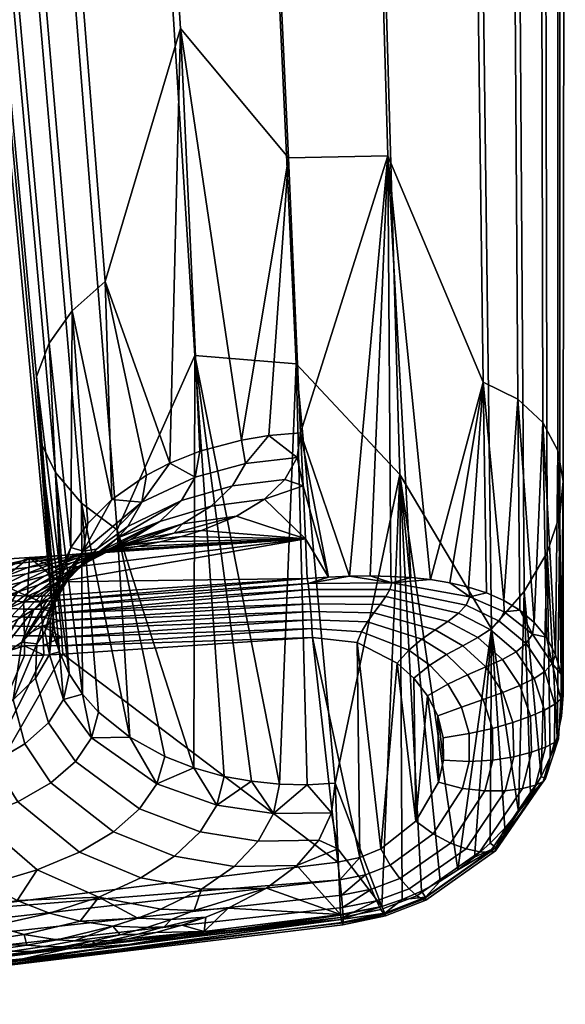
# Model space of a CAD drawing. Header units: millimetres. Extents: x -302 to 302, y -299 to 288.
# Tile 72 of 91: x 269 to 302, y -230 to -170. Entities that reach past the tile are written whole.
import ezdxf

# ---------------------------------------------------------------- set-up
doc = ezdxf.new("R2010")
doc.units = ezdxf.units.MM
doc.header["$MEASUREMENT"] = 0
doc.layers.add('podrucky', color=7, linetype='Continuous')

msp = doc.modelspace()

# ---------------------------------------------------------------- meshes
at = {"layer": 'podrucky'}
mesh = msp.add_polyface(dxfattribs=at)
corners = [(266.015, -88.174, 626.823), (265.805, -85.347, 631.091), (262.971, -84.148, 630.175), (263.194, -86.931, 625.971), (273.311, -89.776, 628.002), (273.139, -86.886, 632.36), (281.176, -90.066, 628.364), (281.046, -87.156, 632.75), (288.994, -89.172, 627.975), (288.907, -86.279, 632.332), (296.141, -87.014, 626.77), (296.097, -84.18, 631.037), (261.386, -88.036, 620.941), (261.158, -85.496, 625.016), (259.955, -83.969, 624.022), (260.189, -86.502, 619.958), (263.411, -89.479, 621.885), (266.217, -90.729, 622.727), (273.473, -92.341, 623.892), (281.294, -92.636, 624.25), (289.067, -91.74, 623.865), (296.174, -89.576, 622.674), (298.872, -88.114, 621.824), (298.854, -85.558, 625.909), (300.777, -86.52, 620.872), (300.771, -83.97, 624.947), (261.123, -96.583, 603.736), (259.774, -84.972, 618.996), (260.717, -95.054, 602.774), (262.294, -98.119, 604.719), (264.275, -99.564, 605.663), (267.02, -100.816, 606.504), (274.113, -102.435, 607.669), (281.76, -102.736, 608.027), (289.357, -101.848, 607.643), (296.303, -99.689, 606.452), (298.939, -98.23, 605.602), (300.801, -96.637, 604.651), (301.846, -95.016, 603.665), (301.849, -84.898, 619.886), (302.131, -93.46, 602.702), (302.142, -83.341, 618.922), (301.724, -91.93, 601.74), (301.727, -81.812, 617.96), (300.553, -90.394, 600.757), (300.53, -80.277, 616.977), (262.047, -91.876, 600.825), (261.139, -81.794, 617.046), (263.044, -80.2, 616.095), (263.908, -90.284, 599.874), (261.002, -93.497, 601.811), (260.067, -83.416, 618.033), (264.86, -136.908, 538.846), (264.485, -135.377, 537.884), (301.834, -135.486, 538.78), (300.891, -137.103, 539.766), (302.087, -133.931, 537.817), (301.712, -132.4, 536.855), (300.644, -130.86, 535.873), (298.839, -129.408, 534.928), (298.571, -88.949, 599.813), (296.343, -128.146, 534.087), (295.828, -87.697, 598.972), (289.895, -126.503, 532.921), (288.733, -86.079, 597.806), (282.95, -126.174, 532.562), (281.088, -85.777, 597.448), (276.054, -127.036, 532.945), (273.489, -86.666, 597.833), (269.755, -129.169, 534.134), (266.545, -88.824, 599.023), (267.366, -130.619, 534.985), (265.682, -132.205, 535.935), (264.738, -133.822, 536.921), (199.356, -28.621, 399.829), (199.447, -28.713, 397.833), (209.627, -184.615, 405.469), (209.536, -184.523, 407.465), (249.738, -186.853, 409.397), (249.836, -187.06, 407.407), (236.83, 12.131, 397.651), (234.479, 11.79, 393.833), (235.79, 11.922, 394.779), (248.797, -187.269, 404.535), (247.484, -187.401, 403.589), (233.023, 11.678, 393.491), (246.029, -187.512, 403.247), (236.616, 12.044, 396.17), (249.623, -187.147, 405.926), (209.974, -184.663, 404.012), (199.794, -28.762, 396.375), (212.315, -184.616, 401.864), (210.923, -184.666, 402.696), (200.743, -28.764, 395.06), (202.136, -28.714, 394.228), (213.796, -184.53, 401.646), (203.616, -28.628, 394.01)]
mesh.append_faces([[corners[k] for k in face] for face in [(0, 1, 2, 3), (4, 5, 1, 0), (6, 7, 5, 4), (8, 9, 7, 6), (10, 11, 9, 8), (12, 13, 14, 15), (16, 3, 13, 12), (17, 0, 3, 16), (18, 4, 0, 17), (19, 6, 4, 18), (20, 8, 6, 19), (21, 10, 8, 20), (22, 23, 10, 21), (24, 25, 23, 22), (26, 15, 27, 28), (29, 12, 15, 26), (30, 16, 12, 29), (31, 17, 16, 30), (32, 18, 17, 31), (33, 19, 18, 32), (34, 20, 19, 33), (35, 21, 20, 34), (36, 22, 21, 35), (37, 24, 22, 36), (38, 39, 24, 37), (40, 41, 39, 38), (42, 43, 41, 40), (44, 45, 43, 42), (46, 47, 48, 49), (50, 51, 47, 46), (28, 27, 51, 50), (52, 26, 28, 53), (54, 38, 37, 55), (56, 40, 38, 54), (57, 42, 40, 56), (58, 44, 42, 57), (59, 60, 44, 58), (61, 62, 60, 59), (63, 64, 62, 61), (65, 66, 64, 63), (67, 68, 66, 65), (69, 70, 68, 67), (71, 49, 70, 69), (72, 46, 49, 71), (73, 50, 46, 72), (53, 28, 50, 73), (74, 75, 76, 77), (78, 79, 80, 80), (81, 82, 83, 84), (85, 81, 84, 86), (82, 87, 88, 83), (89, 76, 75, 90), (91, 92, 93, 94), (95, 91, 94, 96), (92, 89, 90, 93)]])
mesh = msp.add_polyface(dxfattribs=at)
corners = [(265.929, -138.448, 539.829), (262.294, -98.119, 604.719), (261.123, -96.583, 603.736), (264.86, -136.908, 538.846), (267.733, -139.9, 540.773), (264.275, -99.564, 605.663), (270.229, -141.162, 541.615), (267.02, -100.816, 606.504), (276.678, -142.805, 542.781), (274.113, -102.435, 607.669), (283.622, -143.134, 543.14), (281.76, -102.736, 608.027), (290.519, -142.272, 542.756), (289.357, -101.848, 607.643), (296.818, -140.139, 541.567), (296.303, -99.689, 606.452), (299.206, -138.689, 540.717), (298.939, -98.23, 605.602), (300.891, -137.103, 539.766), (300.801, -96.637, 604.651), (270.283, -195.428, 444.678), (264.485, -135.377, 537.884), (271.106, -206.223, 423.877), (271.24, -197.376, 445.013), (272.819, -199.226, 445.333), (274.979, -200.847, 445.62), (279.693, -190.274, 466.482), (285.818, -190.787, 466.599), (292.104, -197.494, 454.119), (297.667, -206.843, 434.567), (301.036, -202.224, 435.348), (299.642, -204.59, 435.03), (301.815, -199.948, 435.43), (301.834, -135.486, 538.78), (302.019, -197.895, 435.268), (302.087, -133.931, 537.817), (300.785, -194.341, 434.084), (300.644, -130.86, 535.873), (301.712, -132.4, 536.855), (301.693, -196.037, 434.827), (299.258, -192.929, 433.059), (298.839, -129.408, 534.928), (291.379, -178.183, 449.969), (289.895, -126.503, 532.921), (296.343, -128.146, 534.087), (297.154, -191.891, 431.833), (285.354, -178.298, 448.838), (282.95, -126.174, 532.562), (286.095, -194.978, 422.049), (278.812, -170.474, 463.126), (276.054, -127.036, 532.945), (274.26, -185.795, 443.061), (269.755, -129.169, 534.134), (272.248, -187.574, 443.36), (267.366, -130.619, 534.985), (270.849, -189.537, 443.687), (265.682, -132.205, 535.935), (264.738, -133.822, 536.921), (270.088, -191.551, 444.025), (278.17, -196.808, 422.321), (282.524, -195.406, 422.106), (203.616, -28.628, 394.01), (246.029, -187.512, 403.247), (213.796, -184.53, 401.646), (249.836, -187.06, 407.407), (249.738, -186.853, 409.397), (250.012, -188.649, 407.46), (250.219, -189.902, 409.56), (208.083, -190.401, 407.669), (209.283, -187.501, 407.59), (209.328, -187.547, 406.592), (208.128, -190.446, 406.671), (209.627, -184.615, 405.469), (209.373, -187.593, 405.594), (209.536, -184.523, 407.465), (250.262, -190.283, 406.639), (250.003, -190.397, 405.786), (249.623, -187.147, 405.926), (248.942, -190.742, 404.347), (247.484, -187.401, 403.589), (248.797, -187.269, 404.535), (249.557, -190.552, 405.006), (236.616, 12.044, 396.17), (210.619, -188.074, 402.839), (209.694, -187.8, 404.143), (209.974, -184.663, 404.012), (210.923, -184.666, 402.696), (213.415, -188.8, 401.825), (211.975, -188.437, 402.025), (212.315, -184.616, 401.864)]
mesh.append_faces([[corners[k] for k in face] for face in [(0, 1, 2, 3), (4, 5, 1, 0), (6, 7, 5, 4), (8, 9, 7, 6), (10, 11, 9, 8), (12, 13, 11, 10), (14, 15, 13, 12), (16, 17, 15, 14), (18, 19, 17, 16), (20, 3, 21, 22), (0, 23, 24, 4), (3, 20, 23, 0), (4, 24, 25, 6), (26, 8, 6, 25), (8, 26, 27, 10), (10, 27, 28, 12), (12, 28, 29, 14), (30, 18, 16, 31), (32, 33, 18, 30), (31, 16, 14, 29), (33, 32, 34, 35), (36, 37, 38, 39), (37, 36, 40, 41), (42, 43, 44, 45), (43, 42, 46, 47), (41, 40, 45, 44), (42, 48, 46, 46), (39, 38, 35, 34), (47, 46, 49, 50), (50, 49, 51, 52), (52, 51, 53, 54), (54, 53, 55, 56), (57, 58, 22, 21), (56, 55, 58, 57), (51, 49, 59, 59), (60, 49, 46, 46), (61, 62, 63, 63), (64, 65, 66, 66), (66, 65, 67, 67), (68, 69, 70, 71), (70, 72, 73, 73), (74, 72, 70, 69), (71, 70, 73, 73), (66, 75, 64, 64), (64, 75, 76, 77), (78, 79, 80, 81), (77, 81, 80, 80), (77, 82, 64, 64), (83, 84, 85, 86), (72, 84, 73, 73), (72, 85, 84, 84), (87, 88, 89, 63), (83, 89, 88, 88), (83, 86, 89, 89)]])
mesh = msp.add_polyface(dxfattribs=at)
corners = [(275.628, -200.647, 417.742), (276.463, -199.163, 419.956), (279.703, -197.651, 419.776), (278.883, -199.073, 417.61), (273.729, -202.014, 417.881), (272.102, -203.659, 418.066), (272.919, -202.133, 420.357), (275.019, -201.335, 416.739), (277.559, -200.346, 415.721), (274.286, -201.984, 415.808), (273.121, -202.717, 416.861), (272.391, -203.382, 415.913), (275.767, -201.463, 414.123), (280.679, -199.412, 415.714), (278.93, -200.475, 414.147), (273.436, -202.595, 414.95), (272.472, -203.165, 414.167), (275.126, -201.827, 412.846), (273.541, -202.413, 412.827), (276.751, -201.372, 412.879), (271.396, -203.694, 413.461), (271.826, -203.222, 412.821), (275.513, -201.755, 412.359), (278.409, -201.054, 412.924), (277.187, -201.428, 412.409), (272.275, -202.823, 412.296), (273.873, -202.223, 412.321), (276.758, -197.541, 422.438), (278.17, -196.808, 422.321), (274.654, -199.01, 422.677), (272.175, -201.928, 423.158), (273.191, -200.473, 422.917), (278.885, -201.248, 412.471), (280.092, -200.88, 412.981), (286.392, -201.401, 411.731), (274.728, -202.08, 411.409), (276.197, -201.849, 411.684), (273.18, -202.265, 411.215), (271.558, -202.401, 411.104), (272.998, -202.352, 411.276), (271.252, -202.634, 411.278), (274.467, -202.041, 411.616), (272.759, -202.388, 411.558), (275.871, -201.757, 411.973), (277.585, -201.571, 412.038), (274.181, -202.094, 411.919), (271.087, -202.879, 411.511), (272.525, -202.574, 411.876), (272.074, -209.579, 424.448), (271.24, -197.376, 445.013), (270.283, -195.428, 444.678), (272.874, -210.798, 424.657), (272.819, -199.226, 445.333), (274.979, -200.847, 445.62), (279.633, -215.281, 425.445), (279.693, -190.274, 466.482), (271.491, -208.25, 424.221), (272.248, -187.574, 443.36), (274.26, -185.795, 443.061), (270.849, -189.537, 443.687), (270.088, -191.551, 444.025), (271.52, -203.372, 423.399), (278.812, -170.474, 463.126), (279.989, -196.089, 422.208), (271.494, -203.205, 409.819), (271.558, -202.401, 411.104)]
mesh.append_faces([[corners[k] for k in face] for face in [(0, 1, 2, 3), (4, 5, 6, 6), (1, 0, 4, 4), (6, 1, 4, 4), (7, 0, 3, 3), (8, 9, 7, 7), (3, 8, 7, 7), (10, 4, 0, 7), (11, 10, 7, 9), (12, 8, 13, 14), (15, 9, 8, 8), (12, 16, 15, 15), (8, 12, 15, 15), (17, 18, 12, 12), (14, 19, 17, 17), (12, 14, 17, 17), (20, 16, 12, 12), (21, 20, 12, 12), (22, 19, 23, 24), (25, 18, 17, 26), (26, 17, 19, 22), (1, 27, 28, 28), (1, 29, 27, 27), (6, 30, 31, 31), (31, 29, 6, 6), (6, 29, 1, 1), (1, 28, 2, 2), (32, 24, 23, 33), (14, 23, 19, 19), (34, 35, 36, 36), (37, 38, 39, 39), (35, 37, 39, 39), (40, 39, 38, 38), (35, 39, 41, 36), (42, 41, 39, 40), (36, 41, 43, 44), (41, 42, 45, 43), (42, 46, 47, 45), (32, 44, 43, 24), (22, 24, 43, 45), (45, 47, 26, 22), (48, 49, 50, 50), (51, 52, 49, 49), (53, 54, 55, 55), (56, 48, 50, 50), (29, 57, 58, 58), (30, 59, 57, 57), (60, 59, 61, 61), (58, 28, 27, 27), (62, 63, 28, 28), (57, 29, 31, 31), (57, 31, 30, 30), (58, 27, 29, 29), (30, 61, 59, 59), (34, 64, 65, 65)]])
mesh = msp.add_polyface(dxfattribs=at)
corners = [(278.883, -199.073, 417.61), (279.703, -197.651, 419.776), (282.75, -196.821, 419.696), (281.964, -198.191, 417.567), (277.559, -200.346, 415.721), (280.679, -199.412, 415.714), (284.179, -195.134, 422.067), (286.095, -194.978, 422.049), (285.888, -196.459, 419.688), (279.989, -196.089, 422.208), (282.524, -195.406, 422.106), (285.146, -197.798, 417.59), (283.91, -198.986, 415.767), (282.213, -200.016, 414.227), (278.93, -200.475, 414.147), (278.409, -201.054, 412.924), (278.17, -196.808, 422.321), (280.092, -200.88, 412.981), (273.18, -202.265, 411.215), (274.728, -202.08, 411.409), (286.392, -201.401, 411.731), (278.885, -201.248, 412.471), (277.585, -201.571, 412.038), (276.197, -201.849, 411.684), (286.243, -198.19, 416.89), (284.811, -216.258, 425.634), (285.818, -190.787, 466.599), (279.693, -190.274, 466.482), (292.104, -197.494, 454.119), (288.188, -216.204, 425.64), (291.379, -178.183, 449.969), (289.056, -203.658, 408.209), (278.812, -170.474, 463.126), (285.354, -178.298, 448.838), (290.317, -203.643, 408.49), (287.782, -203.71, 408.006), (286.502, -203.794, 407.889), (286.549, -204.106, 407.453), (291.621, -204.052, 408.305), (286.594, -204.47, 407.068), (291.511, -204.46, 407.797), (286.635, -204.878, 406.738), (291.267, -204.896, 407.332), (290.926, -205.37, 406.922), (286.676, -205.325, 406.464), (286.714, -205.804, 406.252), (290.537, -205.88, 406.586), (286.751, -206.308, 406.104), (290.144, -206.431, 406.337), (286.822, -207.369, 406.013), (286.787, -206.832, 406.023), (289.791, -207.031, 406.188), (289.523, -207.683, 406.15), (271.432, -204.009, 408.534), (271.406, -205.111, 406.831), (271.447, -205.47, 406.446), (271.489, -205.884, 406.106), (271.532, -206.345, 405.823), (271.575, -206.84, 405.605), (271.616, -207.355, 405.457), (271.689, -208.389, 405.373), (271.654, -207.876, 405.38), (271.558, -202.401, 411.104)]
mesh.append_faces([[corners[k] for k in face] for face in [(0, 1, 2, 3), (4, 0, 3, 5), (6, 7, 8, 8), (2, 6, 8, 8), (9, 10, 2, 1), (6, 2, 10, 10), (2, 8, 11, 3), (12, 5, 3, 11), (13, 14, 5, 12), (14, 13, 15, 15), (16, 9, 1, 1), (13, 17, 15, 15), (18, 19, 20, 20), (12, 20, 13, 13), (17, 13, 20, 20), (20, 21, 17, 17), (20, 22, 21, 21), (22, 20, 23, 23), (8, 7, 24, 24), (24, 11, 8, 8), (24, 12, 11, 11), (12, 24, 20, 20), (25, 26, 27, 27), (28, 26, 29, 29), (30, 31, 7, 7), (9, 32, 10, 10), (10, 33, 6, 6), (33, 7, 6, 6), (30, 34, 31, 31), (24, 7, 35, 35), (36, 20, 35, 35), (35, 20, 24, 24), (35, 7, 31, 31), (35, 37, 36, 36), (31, 37, 35, 35), (31, 38, 37, 37), (39, 37, 38, 40), (41, 39, 40, 42), (42, 43, 44, 41), (45, 44, 43, 46), (47, 45, 46, 48), (49, 50, 51, 52), (50, 47, 48, 51), (36, 53, 20, 20), (37, 54, 36, 36), (55, 54, 37, 37), (39, 55, 37, 37), (39, 41, 56, 56), (44, 56, 41, 41), (45, 57, 44, 44), (45, 47, 58, 58), (50, 59, 47, 47), (60, 61, 49, 49), (50, 49, 61, 61), (62, 18, 20, 20)]])
mesh = msp.add_polyface(dxfattribs=at)
corners = [(295.621, -221.447, 413.618), (297.667, -206.843, 434.567), (292.104, -197.494, 454.119), (301.64, -213.409, 414.969), (301.815, -199.948, 435.43), (301.036, -202.224, 435.348), (301.913, -212.149, 414.949), (302.019, -197.895, 435.268), (301.219, -214.627, 414.911), (302.009, -210.869, 414.832), (297.154, -191.891, 431.833), (299.258, -192.929, 433.059), (298.408, -205.131, 411.999), (300.785, -194.341, 434.084), (300.26, -206.46, 413.214), (291.379, -178.183, 449.969), (293.978, -203.866, 409.726), (301.693, -196.037, 434.827), (301.553, -208.415, 414.235), (301.893, -209.604, 414.595), (300.993, -207.357, 413.762), (297.37, -204.674, 411.391), (299.386, -205.724, 412.617), (295.143, -204.056, 410.244), (296.276, -204.321, 410.801), (292.782, -203.74, 409.256), (291.562, -203.669, 408.841), (290.317, -203.643, 408.49), (296.124, -205.418, 409.227), (291.511, -204.46, 407.797), (291.621, -204.052, 408.305), (296.346, -204.899, 410.015), (295.662, -205.907, 408.469), (291.267, -204.896, 407.332), (295.015, -206.396, 407.77), (290.926, -205.37, 406.922), (294.252, -206.91, 407.174), (290.537, -205.88, 406.586), (293.443, -207.481, 406.712), (290.144, -206.431, 406.337), (292.652, -208.14, 406.416), (289.791, -207.031, 406.188), (298.14, -206.388, 410.08), (298.427, -205.812, 411.045), (297.591, -206.897, 409.14), (296.83, -207.378, 408.267), (295.925, -207.869, 407.516), (294.937, -208.412, 406.928), (293.928, -209.052, 406.544), (299.779, -207.745, 410.88), (300.156, -207.163, 412.047), (299.158, -208.242, 409.755), (298.325, -208.696, 408.716), (297.33, -209.146, 407.825), (300.896, -209.424, 411.473), (301.336, -208.948, 412.834), (289.056, -203.658, 408.209), (291.945, -208.92, 406.317), (289.523, -207.683, 406.15)]
mesh.append_faces([[corners[k] for k in face] for face in [(0, 1, 2, 2), (3, 4, 5, 5), (4, 6, 7, 7), (8, 3, 5, 5), (6, 9, 7, 7), (10, 11, 12, 12), (13, 14, 11, 11), (15, 10, 16, 16), (17, 18, 13, 13), (19, 17, 7, 7), (14, 13, 20, 20), (18, 20, 13, 13), (12, 21, 10, 10), (22, 12, 11, 11), (14, 22, 11, 11), (10, 23, 16, 16), (24, 23, 10, 10), (15, 25, 26, 26), (26, 27, 15, 15), (16, 25, 15, 15), (21, 24, 10, 10), (19, 18, 17, 17), (19, 7, 9, 9), (28, 29, 30, 31), (32, 33, 29, 28), (34, 35, 33, 32), (36, 37, 35, 34), (38, 39, 37, 36), (40, 41, 39, 38), (42, 28, 31, 43), (44, 32, 28, 42), (45, 34, 32, 44), (46, 36, 34, 45), (47, 38, 36, 46), (48, 40, 38, 47), (49, 42, 43, 50), (51, 44, 42, 49), (52, 45, 44, 51), (53, 46, 45, 52), (54, 49, 50, 55), (30, 27, 26, 26), (30, 26, 25, 25), (30, 56, 27, 27), (31, 30, 16, 23), (25, 16, 30, 30), (31, 24, 21, 21), (43, 31, 21, 12), (23, 24, 31, 31), (43, 12, 22, 22), (50, 22, 14, 14), (55, 20, 18, 18), (50, 14, 20, 20), (50, 43, 22, 22), (55, 50, 20, 20), (40, 57, 58, 41)]])
mesh = msp.add_polyface(dxfattribs=at)
corners = [(280.007, -219.141, 420.143), (281.017, -217.525, 422.702), (277.379, -216.239, 422.492), (276.336, -217.766, 419.94), (283.529, -219.714, 420.246), (284.451, -218.046, 422.801), (282.068, -221.245, 417.993), (278.462, -220.62, 417.882), (280.095, -222.625, 416.063), (276.408, -221.947, 415.942), (278.258, -224.456, 413.881), (279.637, -223.915, 414.53), (277.633, -223.836, 414.479), (276.226, -224.373, 413.823), (279.633, -215.281, 425.445), (277.863, -214.589, 425.32), (281.465, -215.787, 425.539), (283.126, -216.089, 425.597), (286.502, -216.296, 425.648), (284.811, -216.258, 425.634), (287.975, -217.99, 422.819), (288.188, -216.204, 425.64), (287.196, -219.658, 420.278), (285.875, -221.191, 418.041), (284.036, -222.572, 416.13), (280.358, -224.323, 413.927), (277.824, -224.91, 413.356), (281.703, -223.785, 414.569), (278.9, -224.812, 413.382), (276.236, -225.351, 412.905), (277.33, -225.251, 412.935), (275.65, -225.636, 412.591), (273.866, -225.967, 412.351), (280.252, -225.197, 412.547), (288.525, -224.152, 412.875), (288.356, -220.178, 419.258), (279.693, -190.274, 466.482), (285.818, -190.787, 466.599), (291.029, -223.673, 412.96), (290.039, -221.747, 406.97), (288.574, -222.985, 407.365), (288.479, -222.061, 406.91), (289.689, -220.709, 406.757), (288.354, -220.997, 406.709), (286.822, -207.369, 406.013), (289.523, -207.683, 406.15), (271.689, -208.389, 405.373), (282.092, -225.098, 412.379), (288.527, -224.198, 412.801), (275.669, -225.982, 411.944), (288.562, -224.457, 412.31), (262.872, -227.891, 410.215), (288.603, -224.638, 411.808), (262.924, -227.696, 408.357), (288.678, -224.315, 408.85), (288.685, -224.671, 409.785), (262.609, -224.136, 405.685)]
mesh.append_faces([[corners[k] for k in face] for face in [(0, 1, 2, 3), (4, 5, 1, 0), (6, 4, 0, 7), (8, 6, 7, 9), (10, 11, 12, 13), (14, 15, 2, 2), (1, 16, 14, 14), (1, 17, 16, 16), (5, 18, 19, 19), (20, 21, 18, 18), (19, 17, 5, 5), (4, 22, 20, 5), (17, 1, 5, 5), (6, 23, 22, 4), (23, 6, 8, 24), (1, 14, 2, 2), (18, 5, 20, 20), (11, 8, 12, 12), (24, 8, 11, 11), (25, 10, 26, 26), (27, 24, 11, 11), (26, 28, 25, 25), (10, 25, 27, 11), (28, 26, 29, 30), (31, 32, 33, 33), (25, 28, 33, 33), (30, 33, 28, 28), (25, 33, 27, 27), (34, 27, 33, 33), (24, 27, 34, 34), (23, 24, 34, 34), (35, 22, 23, 23), (20, 35, 21, 21), (22, 35, 20, 20), (23, 34, 35, 35), (36, 14, 16, 16), (17, 36, 16, 16), (37, 18, 21, 21), (18, 37, 19, 19), (19, 36, 17, 17), (35, 38, 21, 21), (34, 38, 35, 35), (39, 40, 41, 41), (42, 41, 43, 43), (42, 43, 44, 44), (42, 44, 45, 45), (44, 43, 46, 46), (34, 33, 47, 47), (48, 34, 47, 47), (47, 33, 49, 49), (47, 50, 48, 48), (49, 50, 47, 47), (51, 52, 50, 50), (53, 54, 55, 55), (56, 43, 41, 41)]])
mesh = msp.add_polyface(dxfattribs=at)
corners = [(268.965, -206.265, 414.352), (269.927, -205.672, 415.168), (271.54, -204.009, 415.039), (270.575, -204.594, 414.24), (268.316, -205.639, 412.878), (269.5, -205.138, 413.519), (271.396, -203.694, 413.461), (270.217, -204.179, 412.833), (268.936, -204.621, 412.286), (271.826, -203.222, 412.821), (270.552, -203.648, 412.282), (265.648, -206.507, 411.838), (267.557, -205.017, 411.819), (266.084, -205.367, 411.436), (264.608, -204.175, 410.87), (264.604, -202.569, 410.796), (262.818, -205.078, 410.83), (261.391, -201.858, 410.617), (268.003, -202.982, 410.969), (271.252, -202.634, 411.278), (269.77, -202.609, 411.032), (269.674, -202.528, 411.024), (267.791, -202.655, 410.944), (271.558, -202.401, 411.104), (266.276, -203.509, 410.915), (269.563, -203.138, 411.228), (267.927, -203.778, 411.188), (269.465, -203.507, 411.475), (271.087, -202.879, 411.511), (266.167, -204.651, 411.156), (267.718, -204.364, 411.448), (269.181, -204.029, 411.824), (270.916, -203.188, 411.845), (272.275, -202.823, 412.296), (261.152, -206.125, 410.803), (264.523, -205.669, 411.138), (267.709, -205.568, 406.219), (261.657, -203.565, 406.745), (267.709, -205.066, 406.765), (271.16, -206.817, 423.978), (271.491, -208.25, 424.221), (270.283, -195.428, 444.678), (271.106, -206.223, 423.877), (271.52, -203.372, 423.399), (271.171, -204.804, 423.638), (270.088, -191.551, 444.025), (267.703, -204.774, 407.206), (264.652, -204.244, 407.296), (264.492, -203.442, 408.902), (261.733, -203.265, 407.383), (267.732, -204.067, 408.453), (267.762, -203.361, 409.699), (264.604, -202.569, 410.796), (267.791, -202.655, 410.944), (261.391, -201.858, 410.617), (269.538, -204.871, 407.189), (271.432, -204.009, 408.534), (270.454, -204.861, 407.209), (269.674, -202.528, 411.024), (261.38, -204.464, 405.669), (261.538, -203.971, 406.165), (267.701, -206.069, 405.834), (261.186, -205.034, 405.273), (267.686, -206.626, 405.531), (269.314, -205.65, 406.255), (269.295, -205.219, 406.695), (270.354, -205.219, 406.72), (270.389, -205.649, 406.288), (271.406, -205.111, 406.831), (271.369, -204.813, 407.249)]
mesh.append_faces([[corners[k] for k in face] for face in [(0, 1, 2, 3), (4, 5, 6, 7), (8, 7, 9, 10), (11, 4, 8, 8), (4, 7, 8, 8), (11, 12, 13, 13), (14, 15, 16, 16), (17, 16, 15, 15), (18, 19, 20, 20), (18, 20, 21, 22), (23, 21, 20, 20), (24, 22, 15, 15), (24, 18, 22, 22), (18, 24, 25, 19), (24, 14, 26, 25), (25, 26, 27, 28), (14, 24, 15, 15), (26, 14, 16, 29), (26, 29, 30, 27), (27, 30, 31, 32), (32, 31, 10, 33), (29, 16, 34, 35), (29, 35, 13, 30), (12, 31, 30, 13), (8, 10, 31, 12), (36, 37, 38, 38), (39, 40, 41, 41), (42, 39, 41, 41), (43, 44, 45, 45), (44, 42, 45, 45), (46, 47, 48, 48), (49, 48, 47, 47), (48, 50, 46, 46), (50, 48, 51, 51), (52, 53, 51, 48), (48, 54, 52, 52), (55, 56, 57, 57), (55, 46, 50, 50), (55, 50, 58, 58), (58, 51, 53, 53), (51, 58, 50, 50), (58, 56, 55, 55), (59, 60, 36, 61), (62, 59, 61, 63), (37, 49, 47, 47), (60, 37, 36, 36), (64, 65, 66, 67), (36, 38, 65, 64), (68, 67, 66, 66), (57, 66, 55, 55), (66, 57, 69, 69), (38, 46, 55, 65), (65, 55, 66, 66), (46, 38, 47, 47), (38, 37, 47, 47)]])
mesh = msp.add_polyface(dxfattribs=at)
corners = [(270.028, -209.843, 418.855), (270.869, -208.395, 421.28), (270.589, -207.022, 419.732), (270.116, -207.749, 418.576), (270.93, -206.26, 420.958), (271.001, -205.56, 419.53), (270.531, -206.297, 418.389), (270.816, -212.547, 419.22), (271.721, -211.127, 421.697), (271.5, -204.368, 417.027), (270.773, -205.04, 416.06), (269.209, -207.662, 416.325), (268.668, -211.148, 416.717), (269.388, -213.825, 417.033), (269.927, -205.672, 415.168), (268.965, -206.265, 414.352), (267.402, -208.872, 414.562), (266.819, -212.298, 414.886), (266.709, -207.323, 412.956), (267.891, -206.815, 413.614), (269.5, -205.138, 413.519), (268.316, -205.639, 412.878), (270.575, -204.594, 414.24), (265.144, -209.915, 413.116), (264.512, -213.281, 413.376), (268.936, -204.621, 412.286), (267.557, -205.017, 411.819), (265.648, -206.507, 411.838), (264.038, -208.203, 411.888), (262.463, -210.779, 412.002), (260.984, -208.895, 411.161), (262.602, -207.188, 411.136), (266.084, -205.367, 411.436), (264.523, -205.669, 411.138), (259.211, -207.671, 410.786), (257.581, -209.387, 410.79), (261.152, -206.125, 410.803), (255.967, -211.926, 410.834), (245.616, -229.569, 411.176), (255.434, -198.455, 410.19), (261.391, -201.858, 410.617), (253.076, -195.899, 409.965), (256.536, -204.939, 404.526), (262.609, -224.136, 405.685), (253.031, -202.244, 404.243), (260.967, -205.652, 404.992), (261.186, -205.034, 405.273), (267.686, -206.626, 405.531), (267.665, -207.22, 405.321), (260.732, -206.289, 404.835), (267.642, -207.897, 405.201), (267.615, -208.426, 405.189), (260.494, -206.914, 404.796), (256.91, -204.336, 404.578), (270.48, -207.27, 405.442), (271.616, -207.355, 405.457), (270.506, -207.863, 405.338), (269.355, -207.281, 405.394), (270.452, -206.69, 405.639), (269.36, -207.879, 405.287), (269.332, -206.146, 405.885), (269.314, -205.65, 406.255), (270.389, -205.649, 406.288), (270.421, -206.143, 405.923), (269.346, -206.696, 405.595), (267.701, -206.069, 405.834), (267.709, -205.568, 406.219), (271.489, -205.884, 406.106), (270.526, -208.448, 405.322), (269.361, -208.468, 405.271)]
mesh.append_faces([[corners[k] for k in face] for face in [(0, 1, 2, 3), (2, 1, 4, 4), (3, 2, 5, 6), (7, 8, 1, 0), (9, 10, 11, 11), (11, 6, 9, 9), (3, 6, 11, 11), (12, 0, 3, 3), (11, 12, 3, 3), (13, 7, 0, 12), (14, 15, 16, 16), (11, 10, 14, 14), (16, 11, 14, 14), (17, 12, 11, 16), (18, 19, 20, 21), (19, 15, 22, 20), (19, 18, 23, 23), (16, 15, 19, 19), (23, 16, 19, 19), (24, 17, 16, 23), (25, 26, 27, 27), (27, 28, 18, 21), (29, 23, 18, 28), (30, 28, 27, 31), (32, 33, 31, 31), (31, 27, 32, 32), (28, 30, 29, 29), (30, 31, 34, 35), (31, 33, 36, 34), (37, 29, 30, 30), (35, 37, 30, 30), (38, 37, 39, 39), (36, 40, 34, 34), (41, 38, 39, 39), (42, 43, 44, 44), (45, 46, 47, 48), (49, 45, 48, 50), (49, 50, 51, 51), (51, 52, 49, 49), (52, 42, 53, 49), (54, 55, 56, 56), (57, 58, 54, 54), (59, 57, 54, 56), (60, 61, 62, 63), (64, 60, 63, 58), (58, 57, 64, 64), (65, 66, 61, 60), (47, 65, 60, 64), (48, 47, 64, 57), (50, 48, 57, 59), (62, 67, 63, 63), (56, 68, 59, 59), (69, 59, 68, 68), (51, 59, 69, 69), (59, 51, 50, 50)]])
mesh = msp.add_polyface(dxfattribs=at)
corners = [(270.869, -208.395, 421.28), (271.036, -207.034, 422.502), (271.133, -205.466, 422.251), (270.93, -206.26, 420.958), (271.539, -203.983, 422.017), (271.338, -204.788, 420.74), (271.001, -205.56, 419.53), (272.919, -202.133, 420.357), (272.102, -203.659, 418.066), (270.531, -206.297, 418.389), (270.589, -207.022, 419.732), (270.773, -205.04, 416.06), (271.5, -204.368, 417.027), (273.121, -202.717, 416.861), (272.391, -203.382, 415.913), (273.729, -202.014, 417.881), (269.927, -205.672, 415.168), (271.54, -204.009, 415.039), (274.286, -201.984, 415.808), (273.436, -202.595, 414.95), (270.575, -204.594, 414.24), (272.472, -203.165, 414.167), (271.826, -203.222, 412.821), (270.217, -204.179, 412.833), (271.396, -203.694, 413.461), (275.767, -201.463, 414.123), (273.541, -202.413, 412.827), (269.5, -205.138, 413.519), (270.552, -203.648, 412.282), (272.275, -202.823, 412.296), (271.52, -203.372, 423.399), (272.175, -201.928, 423.158), (271.171, -204.804, 423.638), (271.106, -206.223, 423.877), (271.491, -208.25, 424.221), (271.16, -206.817, 423.978), (269.77, -202.609, 411.032), (271.252, -202.634, 411.278), (271.558, -202.401, 411.104), (269.563, -203.138, 411.228), (271.087, -202.879, 411.511), (272.759, -202.388, 411.558), (269.465, -203.507, 411.475), (270.916, -203.188, 411.845), (272.525, -202.574, 411.876), (273.873, -202.223, 412.321), (274.979, -200.847, 445.62), (272.819, -199.226, 445.333), (275.74, -213.419, 425.113), (272.874, -210.798, 424.657), (273.854, -211.899, 424.848), (271.24, -197.376, 445.013), (272.074, -209.579, 424.448), (277.863, -214.589, 425.32), (279.633, -215.281, 425.445), (271.369, -204.813, 407.249), (271.432, -204.009, 408.534), (286.502, -203.794, 407.889), (271.494, -203.205, 409.819), (286.392, -201.401, 411.731), (270.454, -204.861, 407.209), (269.674, -202.528, 411.024), (271.558, -202.401, 411.104), (270.48, -207.27, 405.442), (270.452, -206.69, 405.639), (271.616, -207.355, 405.457), (271.406, -205.111, 406.831), (270.354, -205.219, 406.72), (271.489, -205.884, 406.106), (270.389, -205.649, 406.288), (271.447, -205.47, 406.446), (271.532, -206.345, 405.823), (270.421, -206.143, 405.923), (271.575, -206.84, 405.605), (286.594, -204.47, 407.068), (286.714, -205.804, 406.252), (286.751, -206.308, 406.104), (286.787, -206.832, 406.023), (271.654, -207.876, 405.38), (286.676, -205.325, 406.464), (270.506, -207.863, 405.338), (271.689, -208.389, 405.373), (270.526, -208.448, 405.322)]
mesh.append_faces([[corners[k] for k in face] for face in [(0, 1, 2, 3), (3, 2, 4, 5), (6, 5, 7, 7), (8, 9, 6, 6), (7, 8, 6, 6), (10, 3, 5, 6), (11, 12, 13, 14), (12, 8, 15, 13), (9, 8, 12, 12), (16, 11, 14, 17), (17, 14, 18, 19), (20, 17, 19, 21), (22, 23, 24, 24), (25, 26, 22, 22), (27, 20, 21, 24), (28, 22, 26, 29), (4, 30, 31, 31), (4, 31, 7, 7), (4, 2, 32, 30), (5, 4, 7, 7), (33, 32, 2, 1), (1, 34, 35, 35), (0, 34, 1, 1), (1, 35, 33, 33), (36, 37, 38, 38), (37, 39, 40, 41), (40, 42, 43, 44), (44, 43, 29, 45), (46, 47, 48, 48), (49, 50, 47, 47), (50, 48, 47, 47), (49, 51, 52, 52), (53, 54, 46, 46), (55, 56, 57, 57), (58, 59, 56, 56), (56, 55, 60, 60), (61, 58, 56, 56), (58, 61, 62, 62), (63, 64, 65, 65), (66, 67, 55, 55), (68, 69, 70, 70), (70, 69, 66, 66), (71, 72, 68, 68), (64, 71, 73, 73), (64, 73, 65, 65), (64, 72, 71, 71), (66, 55, 57, 57), (74, 68, 70, 70), (75, 73, 71, 71), (73, 76, 65, 65), (77, 78, 65, 65), (68, 79, 71, 71), (65, 78, 80, 80), (81, 82, 80, 78)]])
mesh = msp.add_polyface(dxfattribs=at)
corners = [(301.036, -202.224, 435.348), (299.642, -204.59, 435.03), (300.676, -215.792, 414.793), (299.298, -217.941, 414.451), (297.667, -206.843, 434.567), (300.032, -216.897, 414.635), (301.913, -212.149, 414.949), (301.815, -199.948, 435.43), (301.64, -213.409, 414.969), (301.219, -214.627, 414.911), (294.547, -222.135, 413.423), (295.621, -221.447, 413.618), (292.104, -197.494, 454.119), (298.482, -218.922, 414.248), (291.029, -223.673, 412.96), (288.188, -216.204, 425.64), (296.215, -209.634, 407.128), (294.937, -208.412, 406.928), (295.925, -207.869, 407.516), (297.33, -209.146, 407.825), (295.022, -210.208, 406.669), (293.928, -209.052, 406.544), (300.244, -209.862, 410.191), (299.158, -208.242, 409.755), (299.779, -207.745, 410.88), (300.896, -209.424, 411.473), (299.389, -210.281, 409.03), (298.325, -208.696, 408.716), (298.357, -210.697, 408.047), (297.17, -211.129, 407.285), (295.848, -211.599, 406.781), (301.498, -211.42, 411.831), (301.336, -208.948, 412.834), (301.878, -211.114, 413.299), (300.878, -211.771, 410.465), (300.024, -212.147, 409.239), (298.965, -212.525, 408.209), (297.72, -212.882, 407.411), (296.307, -213.198, 406.88), (301.482, -213.736, 411.999), (301.727, -213.521, 413.459), (300.932, -214.017, 410.629), (300.098, -214.322, 409.389), (299.025, -214.599, 408.339), (297.752, -214.805, 407.517), (296.315, -214.892, 406.963), (300.804, -216.104, 411.996), (300.934, -215.912, 413.384), (300.325, -216.325, 410.671), (299.537, -216.528, 409.455), (298.5, -216.661, 408.411), (297.271, -216.674, 407.585), (295.904, -216.52, 407.021), (301.553, -208.415, 414.235), (301.893, -209.604, 414.595), (302.009, -210.869, 414.832), (293.797, -210.91, 406.492), (292.961, -209.833, 406.405), (294.41, -212.129, 406.576), (291.945, -208.92, 406.317), (292.652, -208.14, 406.416), (294.745, -213.451, 406.652), (294.756, -214.815, 406.716), (294.457, -216.148, 406.763), (293.09, -218.5, 406.81), (290.952, -220.186, 406.79), (289.523, -207.683, 406.15)]
mesh.append_faces([[corners[k] for k in face] for face in [(0, 1, 2, 2), (3, 1, 4, 4), (2, 1, 5, 5), (5, 1, 3, 3), (6, 7, 8, 8), (9, 0, 2, 2), (10, 11, 12, 12), (13, 3, 4, 4), (14, 12, 15, 15), (16, 17, 18, 19), (20, 21, 17, 16), (22, 23, 24, 25), (26, 27, 23, 22), (28, 19, 27, 26), (29, 16, 19, 28), (30, 20, 16, 29), (31, 25, 32, 33), (34, 22, 25, 31), (35, 26, 22, 34), (36, 28, 26, 35), (37, 29, 28, 36), (38, 30, 29, 37), (39, 31, 33, 40), (41, 34, 31, 39), (42, 35, 34, 41), (43, 36, 35, 42), (44, 37, 36, 43), (45, 38, 37, 44), (46, 39, 40, 47), (48, 41, 39, 46), (49, 42, 41, 48), (50, 43, 42, 49), (51, 44, 43, 50), (52, 45, 44, 51), (32, 53, 54, 54), (33, 55, 6, 6), (40, 33, 6, 8), (33, 32, 54, 55), (20, 56, 57, 21), (30, 58, 56, 20), (21, 57, 59, 60), (38, 61, 58, 30), (61, 38, 45, 62), (47, 9, 2, 2), (47, 40, 9, 9), (8, 9, 40, 40), (52, 63, 62, 45), (58, 62, 63, 63), (62, 58, 61, 61), (56, 63, 64, 64), (64, 65, 59, 59), (56, 58, 63, 63), (64, 59, 57, 57), (59, 65, 66, 66), (56, 64, 57, 57)]])
mesh = msp.add_polyface(dxfattribs=at)
corners = [(291.029, -223.673, 412.96), (288.525, -224.152, 412.875), (288.527, -224.198, 412.801), (292.104, -197.494, 454.119), (292.246, -223.254, 413.089), (293.42, -222.74, 413.245), (294.547, -222.135, 413.423), (297.667, -206.843, 434.567), (297.593, -219.836, 414.037), (298.482, -218.922, 414.248), (296.638, -220.679, 413.825), (295.621, -221.447, 413.618), (297.917, -220.294, 411.647), (300.804, -216.104, 411.996), (300.934, -215.912, 413.384), (297.938, -220.1, 412.853), (297.573, -220.392, 410.464), (300.325, -216.325, 410.671), (296.958, -220.366, 409.353), (299.537, -216.528, 409.455), (296.137, -220.189, 408.382), (298.5, -216.661, 408.411), (295.176, -219.835, 407.601), (297.271, -216.674, 407.585), (294.139, -219.281, 407.06), (295.904, -216.52, 407.021), (293.684, -223.289, 411.162), (293.668, -223.114, 412.224), (293.498, -223.261, 410.107), (293.146, -223.029, 409.106), (292.673, -222.599, 408.224), (292.12, -221.977, 407.51), (291.532, -221.171, 407.016), (291.237, -224.242, 410.964), (291.202, -224.08, 411.983), (291.152, -224.165, 409.949), (290.965, -223.859, 408.984), (290.701, -223.341, 408.133), (290.384, -222.631, 407.445), (290.039, -221.747, 406.97), (300.676, -215.792, 414.793), (300.032, -216.897, 414.635), (299.298, -217.941, 414.451), (288.562, -224.457, 412.31), (288.603, -224.638, 411.808), (288.659, -224.787, 410.787), (288.685, -224.671, 409.785), (288.678, -224.315, 408.85), (288.641, -223.745, 408.027), (294.457, -216.148, 406.763), (293.09, -218.5, 406.81), (290.952, -220.186, 406.79), (289.689, -220.709, 406.757), (288.574, -222.985, 407.365), (288.479, -222.061, 406.91), (289.523, -207.683, 406.15)]
mesh.append_faces([[corners[k] for k in face] for face in [(0, 1, 2, 2), (3, 0, 4, 4), (3, 5, 6, 6), (7, 8, 9, 9), (8, 7, 10, 10), (10, 7, 11, 11), (5, 3, 4, 4), (12, 13, 14, 15), (16, 17, 13, 12), (18, 19, 17, 16), (20, 21, 19, 18), (22, 23, 21, 20), (24, 25, 23, 22), (26, 12, 15, 27), (28, 16, 12, 26), (29, 18, 16, 28), (30, 20, 18, 29), (31, 22, 20, 30), (32, 24, 22, 31), (33, 26, 27, 34), (35, 28, 26, 33), (36, 29, 28, 35), (37, 30, 29, 36), (38, 31, 30, 37), (39, 32, 31, 38), (14, 40, 41, 41), (15, 42, 9, 9), (15, 9, 8, 8), (14, 41, 42, 42), (15, 14, 42, 42), (15, 10, 11, 11), (27, 15, 11, 6), (8, 10, 15, 15), (4, 27, 5, 5), (0, 34, 4, 4), (0, 2, 43, 43), (0, 43, 34, 34), (4, 34, 27, 27), (33, 34, 44, 45), (33, 45, 46, 46), (44, 34, 43, 43), (6, 5, 27, 27), (33, 46, 35, 35), (36, 47, 37, 37), (37, 48, 38, 38), (36, 35, 46, 47), (49, 25, 24, 50), (32, 51, 50, 24), (51, 32, 39, 52), (48, 53, 38, 38), (47, 48, 37, 37), (39, 54, 52, 52), (53, 39, 38, 38), (52, 55, 51, 51)]])
mesh = msp.add_polyface(dxfattribs=at)
corners = [(272.186, -226.104, 412.289), (270.276, -226.382, 412.149), (271.979, -226.241, 412.22), (273.866, -225.967, 412.351), (273.654, -225.915, 412.42), (272.452, -214.891, 419.541), (273.43, -213.458, 422.057), (271.721, -211.127, 421.697), (270.816, -212.547, 419.22), (276.336, -217.766, 419.94), (277.379, -216.239, 422.492), (270.949, -216.184, 417.317), (269.388, -213.825, 417.033), (274.763, -219.153, 417.684), (278.462, -220.62, 417.882), (280.007, -219.141, 420.143), (272.686, -220.388, 415.744), (268.948, -217.322, 415.404), (276.408, -221.947, 415.942), (273.872, -223.105, 414.342), (270.132, -221.454, 414.14), (277.633, -223.836, 414.479), (280.095, -222.625, 416.063), (268.914, -223.312, 413.002), (270.879, -224.079, 413.105), (272.739, -224.567, 413.188), (274.707, -224.862, 413.263), (276.226, -224.373, 413.823), (276.766, -224.949, 413.328), (278.258, -224.456, 413.881), (271.342, -225.688, 412.436), (269.338, -225.372, 412.347), (274.541, -225.74, 412.556), (273.451, -225.782, 412.518), (271.637, -226.118, 412.268), (276.236, -225.351, 412.905), (277.824, -224.91, 413.356), (275.162, -225.392, 412.872), (272.385, -225.764, 412.478), (270.557, -226.098, 412.223), (269.504, -226.02, 412.176), (272.074, -209.579, 424.448), (271.491, -208.25, 424.221), (273.854, -211.899, 424.848), (272.874, -210.798, 424.657), (275.74, -213.419, 425.113), (270.869, -208.395, 421.28), (277.863, -214.589, 425.32), (280.252, -225.197, 412.547), (277.33, -225.251, 412.935), (275.65, -225.636, 412.591), (269.721, -226.396, 412.124), (274.979, -200.847, 445.62), (288.354, -220.997, 406.709), (262.609, -224.136, 405.685), (271.689, -208.389, 405.373), (275.669, -225.982, 411.944), (269.244, -226.849, 411.495), (288.562, -224.457, 412.31), (262.872, -227.891, 410.215), (262.91, -227.905, 409.303), (288.659, -224.787, 410.787), (288.603, -224.638, 411.808), (262.924, -227.696, 408.357), (288.685, -224.671, 409.785), (262.86, -226.597, 406.707), (288.641, -223.745, 408.027), (288.678, -224.315, 408.85), (262.907, -227.249, 407.463), (262.789, -225.807, 406.151), (288.574, -222.985, 407.365), (262.702, -224.962, 405.816), (288.479, -222.061, 406.91)]
mesh.append_faces([[corners[k] for k in face] for face in [(0, 1, 2, 2), (0, 2, 3, 4), (5, 6, 7, 8), (9, 10, 6, 5), (11, 5, 8, 12), (13, 9, 5, 11), (14, 15, 9, 13), (16, 13, 11, 17), (18, 14, 13, 16), (19, 18, 16, 20), (21, 22, 18, 19), (23, 24, 19, 19), (25, 26, 27, 27), (27, 21, 19, 19), (19, 24, 25, 25), (25, 27, 19, 19), (28, 29, 27, 26), (30, 26, 25, 31), (4, 32, 33, 33), (33, 34, 0, 0), (0, 4, 33, 33), (35, 36, 28, 37), (32, 35, 37, 33), (38, 33, 37, 37), (37, 28, 26, 26), (26, 30, 38, 38), (38, 37, 26, 26), (34, 33, 38, 39), (39, 38, 30, 40), (7, 41, 42, 42), (6, 43, 44, 44), (6, 45, 43, 43), (44, 41, 7, 7), (42, 46, 7, 7), (45, 6, 10, 10), (6, 44, 7, 7), (45, 10, 47, 47), (36, 29, 28, 28), (48, 3, 2, 2), (48, 49, 50, 50), (32, 50, 49, 35), (3, 50, 32, 4), (1, 0, 34, 51), (47, 52, 45, 45), (53, 54, 55, 55), (48, 2, 56, 56), (56, 2, 57, 57), (58, 56, 59, 59), (60, 61, 62, 59), (63, 64, 61, 60), (65, 66, 67, 68), (69, 70, 66, 65), (71, 54, 72, 72), (71, 72, 70, 69)]])
mesh = msp.add_polyface(dxfattribs=at)
corners = [(267.467, -214.948, 415.155), (269.388, -213.825, 417.033), (268.668, -211.148, 416.717), (266.819, -212.298, 414.886), (268.948, -217.322, 415.404), (270.949, -216.184, 417.317), (265.083, -215.904, 413.602), (264.512, -213.281, 413.376), (266.479, -218.293, 413.821), (270.132, -221.454, 414.14), (272.686, -220.388, 415.744), (261.776, -214.085, 412.204), (265.144, -209.915, 413.116), (262.463, -210.779, 412.002), (262.265, -216.68, 412.392), (263.57, -219.083, 412.586), (267.129, -222.338, 412.892), (268.914, -223.312, 413.002), (273.872, -223.105, 414.342), (267.455, -224.854, 412.251), (270.879, -224.079, 413.105), (265.48, -224.044, 412.138), (263.703, -223.024, 412.02), (269.338, -225.372, 412.347), (272.739, -224.567, 413.188), (255.967, -211.926, 410.834), (255.141, -215.103, 410.943), (255.443, -217.638, 411.073), (256.547, -220.063, 411.235), (263.626, -225.414, 411.802), (265.527, -225.961, 411.914), (269.504, -226.02, 412.176), (271.342, -225.688, 412.436), (261.646, -224.563, 411.673), (259.883, -223.499, 411.544), (270.557, -226.098, 412.223), (267.564, -226.296, 412.022), (268.629, -226.377, 412.074), (271.979, -226.241, 412.22), (270.276, -226.382, 412.149), (258.775, -227.907, 411.697), (245.616, -229.569, 411.176), (269.721, -226.396, 412.124), (271.637, -226.118, 412.268), (270.526, -208.448, 405.322), (271.689, -208.389, 405.373), (262.609, -224.136, 405.685), (269.361, -208.468, 405.271), (267.615, -208.426, 405.189), (256.536, -204.939, 404.526), (260.494, -206.914, 404.796), (258.775, -227.907, 411.697), (245.616, -229.569, 411.176), (255.223, -228.667, 410.469), (269.244, -226.849, 411.495), (262.816, -227.696, 411.032), (247.625, -229.603, 409.891), (262.872, -227.891, 410.215), (275.669, -225.982, 411.944), (262.907, -227.249, 407.463), (288.678, -224.315, 408.85), (262.924, -227.696, 408.357)]
mesh.append_faces([[corners[k] for k in face] for face in [(0, 1, 2, 3), (4, 5, 1, 0), (6, 0, 3, 7), (8, 4, 0, 6), (9, 10, 4, 8), (11, 7, 12, 13), (14, 6, 7, 11), (15, 8, 6, 14), (16, 9, 8, 15), (9, 16, 17, 17), (18, 9, 17, 17), (19, 20, 17, 21), (21, 17, 16, 22), (23, 24, 20, 19), (11, 13, 25, 26), (14, 11, 26, 27), (16, 15, 22, 22), (15, 28, 22, 22), (23, 19, 29, 30), (31, 32, 23, 23), (19, 21, 33, 29), (15, 14, 27, 28), (21, 22, 34, 33), (35, 31, 36, 37), (28, 34, 22, 22), (23, 30, 31, 31), (31, 30, 36, 36), (38, 39, 40, 40), (40, 28, 41, 41), (41, 27, 26, 26), (27, 41, 28, 28), (34, 28, 40, 40), (29, 33, 40, 40), (34, 40, 33, 33), (30, 29, 40, 40), (40, 36, 30, 30), (40, 42, 37, 37), (40, 37, 36, 36), (39, 42, 40, 40), (43, 35, 37, 42), (44, 45, 46, 46), (47, 46, 48, 48), (49, 50, 46, 46), (46, 50, 48, 48), (44, 46, 47, 47), (51, 52, 53, 53), (38, 51, 54, 54), (54, 51, 55, 55), (52, 56, 53, 53), (55, 51, 53, 53), (53, 57, 55, 55), (57, 58, 54, 54), (55, 57, 54, 54), (59, 60, 61, 61)]])

doc.saveas('drawing.dxf')
